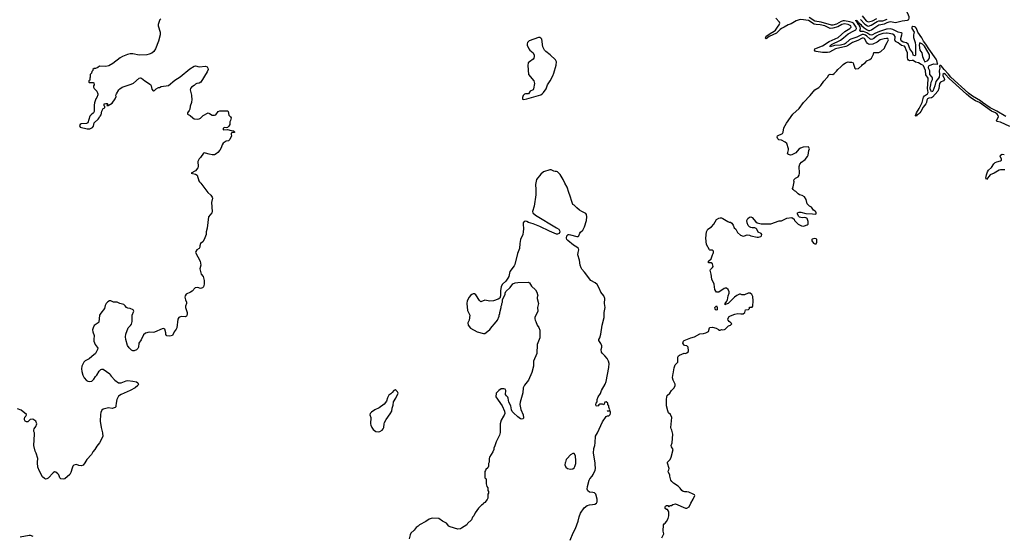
# Model space of a CAD drawing. Header units: inches. Extents: x 2293880 to 2522759, y 823965 to 1006879.
# Tile 242 of 256: x 2406445 to 2421830, y 928867 to 936926. Entities that reach past the tile are written whole.
import ezdxf

# ---------------------------------------------------------------- set-up
doc = ezdxf.new("R2010")
doc.units = ezdxf.units.IN
doc.header["$MEASUREMENT"] = 0
for name, color, linetype in [('C4902', 7, 'Continuous'), ('C4903', 7, 'Continuous'), ('C4912', 7, 'Continuous'), ('C4913', 7, 'Continuous'), ('C4923', 7, 'Continuous')]:
    doc.layers.add(name, color=color, linetype=linetype)

msp = doc.modelspace()

# ---------------------------------------------------------------- linework, layer by layer
at = {"layer": 'C4902', "color": 5, "elevation": 120}
for points in [[(2407461, 930000), (2407437, 929963), (2407410, 929951), (2407370, 929959), (2407330, 929974), (2407290, 929963), (2407274, 929946), (2407262, 929918), (2407245, 929850), (2407230, 929817), (2407150, 929751), (2407130, 929743), (2407088, 929748), (2407070, 929765), (2407055, 929810), (2407042, 929830), (2407010, 929854), (2406990, 929857), (2406970, 929845), (2406890, 929759), (2406870, 929748), (2406850, 929745), (2406830, 929756), (2406803, 929783), (2406752, 929870), (2406730, 929930), (2406723, 930000)], [(2406450, 928841), (2406590, 928867), (2406610, 928867), (2406650, 928852)]]:
    msp.add_lwpolyline(points, dxfattribs=at)
at = {"layer": 'C4903', "color": 5, "elevation": 120}
for points in [[(2408650, 936934), (2408635, 936925), (2408630, 936914), (2408609, 936850), (2408609, 936829), (2408639, 936730), (2408639, 936690), (2408614, 936590), (2408566, 936470), (2408538, 936430), (2408510, 936405), (2408470, 936387), (2408430, 936378), (2408311, 936371), (2408210, 936391), (2408170, 936391), (2408130, 936383), (2408050, 936352), (2408013, 936330), (2407899, 936241), (2407836, 936204), (2407790, 936196), (2407690, 936202), (2407663, 936177), (2407630, 936162), (2407610, 936162), (2407588, 936150), (2407587, 936133), (2407570, 936114), (2407567, 936093), (2407548, 936070), (2407546, 936030), (2407538, 936010), (2407538, 935982), (2407526, 935970), (2407526, 935950), (2407530, 935946), (2407590, 935946), (2407602, 935942), (2407606, 935910), (2407598, 935890), (2407598, 935870), (2407609, 935849), (2407648, 935810), (2407666, 935770), (2407666, 935750), (2407648, 935710), (2407632, 935688), (2407612, 935628), (2407606, 935590), (2407610, 935492), (2407600, 935470), (2407560, 935440), (2407543, 935417), (2407510, 935315), (2407490, 935305), (2407403, 935297), (2407389, 935290), (2407381, 935270), (2407390, 935248), (2407500, 935220), (2407539, 935221), (2407581, 935239), (2407597, 935263), (2407610, 935315), (2407669, 935371), (2407686, 935394), (2407690, 935409), (2407703, 935417), (2407720, 935440), (2407730, 935498), (2407745, 935530), (2407750, 935538), (2407774, 935550), (2407774, 935570), (2407762, 935582), (2407765, 935610), (2407790, 935619), (2407810, 935615), (2407818, 935610), (2407818, 935602), (2407807, 935587), (2407827, 935587), (2407890, 935622), (2407938, 935690), (2407950, 935726), (2407948, 935748), (2407955, 935770), (2407993, 935830), (2408010, 935847), (2408048, 935872), (2408184, 935916), (2408225, 935935), (2408310, 936010), (2408330, 936016), (2408350, 936012), (2408399, 935970), (2408490, 935913), (2408501, 935890), (2408510, 935842), (2408530, 935815), (2408536, 935816), (2408550, 935819), (2408575, 935845), (2408611, 935869), (2408630, 935869), (2408656, 935884), (2408770, 935897), (2408870, 935983), (2408950, 936032), (2409104, 936156), (2409170, 936200), (2409190, 936203), (2409250, 936192), (2409350, 936198), (2409374, 936190), (2409386, 936170), (2409389, 936150), (2409375, 936110), (2409273, 935950), (2409250, 935934), (2409210, 935931), (2409190, 935921), (2409170, 935899), (2409130, 935870), (2409113, 935850), (2409109, 935829), (2409129, 935749), (2409135, 935670), (2409129, 935650), (2409129, 935630), (2409110, 935574), (2409105, 935530), (2409095, 935505), (2409069, 935470), (2409069, 935450), (2409110, 935428), (2409148, 935390), (2409170, 935378), (2409230, 935369), (2409250, 935375), (2409271, 935389), (2409312, 935430), (2409390, 935469), (2409410, 935462), (2409450, 935433), (2409490, 935432), (2409510, 935437), (2409548, 935490), (2409570, 935503), (2409690, 935504), (2409701, 935490), (2409714, 935434), (2409738, 935410), (2409748, 935390), (2409739, 935350), (2409729, 935330), (2409729, 935290), (2409710, 935262), (2409690, 935242), (2409670, 935238), (2409650, 935241), (2409622, 935230), (2409622, 935210), (2409630, 935205), (2409690, 935209), (2409750, 935193), (2409786, 935190), (2409806, 935170), (2409796, 935164), (2409770, 935162), (2409750, 935154), (2409749, 935131), (2409755, 935110), (2409730, 935052), (2409705, 935035), (2409670, 935026), (2409625, 934995), (2409610, 934971), (2409595, 934925), (2409574, 934886), (2409543, 934850), (2409517, 934830), (2409490, 934815), (2409450, 934813), (2409403, 934823), (2409350, 934841), (2409330, 934845), (2409318, 934842), (2409269, 934770), (2409249, 934751), (2409229, 934711), (2409235, 934630), (2409229, 934610), (2409190, 934566), (2409126, 934530), (2409193, 934513), (2409216, 934496), (2409242, 934410), (2409255, 934390), (2409275, 934370), (2409383, 934223), (2409430, 934182), (2409454, 934150), (2409457, 934137), (2409444, 934070), (2409453, 933927), (2409449, 933910), (2409397, 933843), (2409374, 933666), (2409358, 933610), (2409358, 933570), (2409329, 933490), (2409304, 933456), (2409269, 933430), (2409258, 933390), (2409258, 933370), (2409249, 933350), (2409215, 933330), (2409195, 933305), (2409194, 933290), (2409265, 933150), (2409273, 933090), (2409261, 933030), (2409273, 932970), (2409281, 932950), (2409313, 932910), (2409329, 932851), (2409328, 932792), (2409318, 932750), (2409303, 932737), (2409270, 932725), (2409230, 932738), (2409184, 932736), (2409139, 932681), (2409115, 932665), (2409046, 932634), (2409030, 932612), (2409025, 932590), (2409033, 932550), (2409049, 932510), (2409049, 932490), (2409037, 932450), (2409036, 932430), (2409060, 932350), (2409061, 932330), (2409056, 932304), (2409049, 932291), (2409030, 932281), (2408970, 932287), (2408929, 932270), (2408915, 932245), (2408900, 932110), (2408890, 932087), (2408859, 932050), (2408830, 931991), (2408790, 931979), (2408746, 931986), (2408727, 932007), (2408727, 932030), (2408711, 932090), (2408690, 932099), (2408670, 932094), (2408550, 932042), (2408530, 932038), (2408470, 932044), (2408411, 932029), (2408380, 932000), (2408340, 931920), (2408308, 931872), (2408300, 931810), (2408290, 931785), (2408270, 931766), (2408232, 931752), (2408210, 931752), (2408190, 931762), (2408155, 931795), (2408130, 931832), (2408101, 931930), (2408096, 931970), (2408104, 932010), (2408142, 932110), (2408175, 932145), (2408190, 932169), (2408197, 932190), (2408202, 932210), (2408203, 932310), (2408226, 932370), (2408218, 932390), (2408170, 932411), (2408135, 932415), (2408112, 932430), (2408094, 932454), (2408070, 932476), (2408011, 932491), (2407970, 932511), (2407910, 932511), (2407870, 932531), (2407850, 932531), (2407823, 932517), (2407794, 932490), (2407780, 932460), (2407769, 932410), (2407710, 932341), (2407689, 932310), (2407679, 932201), (2407670, 932186), (2407610, 932146), (2407590, 932110), (2407583, 932077), (2407585, 932050), (2407608, 931990), (2407601, 931930), (2407602, 931902), (2407625, 931850), (2407656, 931810), (2407664, 931790), (2407662, 931770), (2407630, 931708), (2407570, 931664), (2407530, 931628), (2407465, 931595), (2407446, 931574), (2407418, 931510), (2407409, 931470), (2407413, 931430), (2407432, 931372), (2407453, 931330), (2407490, 931289), (2407510, 931275), (2407530, 931269), (2407570, 931279), (2407605, 931310), (2407631, 931350), (2407651, 931370), (2407685, 931435), (2407710, 931457), (2407730, 931465), (2407750, 931466), (2407852, 931390), (2407856, 931376), (2407873, 931353), (2407932, 931292), (2407990, 931252), (2408030, 931248), (2408110, 931284), (2408134, 931286), (2408210, 931278), (2408270, 931265), (2408291, 931251), (2408299, 931230), (2408293, 931210), (2408249, 931170), (2408173, 931130), (2408030, 931070), (2407990, 931041), (2407961, 930990), (2407950, 930930), (2407949, 930890), (2407945, 930875), (2407935, 930865), (2407890, 930848), (2407830, 930857), (2407789, 930851), (2407750, 930841), (2407730, 930825), (2407712, 930788), (2407706, 930754), (2407704, 930650), (2407715, 930550), (2407741, 930470), (2407744, 930410), (2407694, 930310), (2407650, 930258), (2407621, 930210), (2407589, 930170), (2407569, 930131), (2407495, 930050), (2407461, 930000)], [(2406723, 930000), (2406722, 930010), (2406727, 930070), (2406701, 930150), (2406684, 930184), (2406667, 930270), (2406676, 930450), (2406675, 930470), (2406666, 930490), (2406666, 930510), (2406671, 930530), (2406698, 930570), (2406711, 930611), (2406698, 930650), (2406650, 930681), (2406610, 930678), (2406570, 930642), (2406550, 930642), (2406530, 930652), (2406521, 930670), (2406521, 930690), (2406527, 930713), (2406542, 930730), (2406552, 930748), (2406550, 930754), (2406470, 930825), (2406410, 930846)]]:
    msp.add_lwpolyline(points, dxfattribs=at)
at = {"layer": 'C4912', "color": 5}
for points, elevation in [([(2413775, 930000), (2413772, 929990), (2413772, 929948), (2413757, 929923), (2413726, 929894), (2413722, 929878), (2413713, 929867), (2413714, 929770), (2413718, 929758), (2413732, 929752), (2413731, 929670), (2413745, 929630), (2413762, 929610), (2413762, 929570), (2413772, 929550), (2413772, 929528), (2413762, 929510), (2413762, 929450), (2413750, 929426), (2413710, 929378), (2413692, 929368), (2413684, 929356), (2413660, 929340), (2413611, 929289), (2413562, 929218), (2413542, 929170), (2413522, 929150), (2413502, 929110), (2413442, 929050), (2413431, 929029), (2413350, 928978), (2413330, 928969), (2413290, 928964), (2413170, 928999), (2413149, 929009), (2413115, 929055), (2413050, 929089), (2412992, 929132), (2412890, 929136), (2412841, 929119), (2412790, 929084), (2412691, 929030), (2412670, 929010), (2412641, 928990), (2412610, 928949), (2412558, 928902), (2412545, 928875), (2412528, 928810)], 120), ([(2414969, 930000), (2414964, 929970), (2414976, 929930), (2415005, 929910), (2415050, 929899), (2415090, 929908), (2415110, 929923), (2415119, 929941), (2415133, 929990), (2415134, 930000)], 140), ([(2415047, 928793), (2415092, 928908), (2415128, 928972), (2415171, 929089), (2415184, 929156), (2415210, 929211), (2415266, 929294), (2415310, 929335), (2415350, 929345), (2415393, 929347), (2415430, 929353), (2415456, 929370), (2415469, 929390), (2415469, 929430), (2415449, 929509), (2415426, 929530), (2415398, 929538), (2415350, 929542), (2415323, 929563), (2415315, 929575), (2415314, 929590), (2415318, 929630), (2415345, 929730), (2415355, 929750), (2415390, 929790), (2415405, 929815), (2415436, 929884), (2415441, 929910), (2415438, 929978), (2415434, 930000)], 120), ([(2416477, 928830), (2416509, 928890), (2416501, 928930), (2416504, 929030), (2416513, 929047), (2416530, 929058), (2416550, 929085), (2416577, 929130), (2416589, 929169), (2416589, 929230), (2416583, 929243), (2416568, 929268), (2416549, 929269), (2416530, 929288), (2416529, 929311), (2416536, 929324), (2416550, 929334), (2416572, 929332), (2416590, 929314), (2416610, 929334), (2416630, 929334), (2416649, 929351), (2416690, 929361), (2416850, 929291), (2416870, 929291), (2416904, 929310), (2416929, 929370), (2416969, 929430), (2416995, 929490), (2416990, 929498), (2416968, 929510), (2416901, 929541), (2416870, 929547), (2416830, 929547), (2416810, 929553), (2416790, 929569), (2416765, 929605), (2416734, 929634), (2416663, 929683), (2416633, 929710), (2416619, 929730), (2416605, 929790), (2416605, 929810), (2416584, 929850), (2416579, 929870), (2416589, 929891), (2416592, 929910), (2416565, 929995), (2416566, 930000)], 80)]:
    msp.add_lwpolyline(points, dxfattribs=dict(at, elevation=elevation))
at = {"layer": 'C4913', "color": 5}
for points, elevation in [([(2420000, 936715), (2419990, 936717), (2419930, 936711), (2419867, 936690), (2419835, 936670), (2419790, 936630), (2419770, 936620), (2419750, 936618), (2419730, 936625), (2419681, 936670), (2419662, 936682), (2419630, 936694), (2419610, 936694), (2419525, 936655), (2419430, 936624), (2419409, 936611), (2419350, 936556), (2419330, 936546), (2419270, 936529), (2419178, 936522), (2419110, 936503), (2419104, 936510), (2419130, 936538), (2419272, 936608), (2419318, 936642), (2419390, 936706), (2419479, 936750), (2419509, 936770), (2419520, 936790), (2419515, 936810), (2419471, 936870), (2419450, 936883), (2419415, 936895), (2419330, 936911), (2419310, 936910), (2419282, 936898), (2419210, 936857), (2419150, 936841), (2419130, 936840), (2418970, 936889), (2418870, 936904), (2418783, 936963)], 60), ([(2419610, 936987), (2419670, 936911), (2419690, 936897), (2419710, 936893), (2419770, 936908), (2419836, 936944)], 80), ([(2420000, 936633), (2419990, 936634), (2419950, 936629), (2419890, 936613), (2419843, 936577), (2419777, 936543), (2419730, 936537), (2419710, 936542), (2419693, 936553), (2419676, 936576), (2419646, 936630), (2419630, 936639), (2419610, 936637), (2419541, 936599), (2419456, 936570), (2419380, 936520), (2419353, 936507), (2419190, 936469), (2419100, 936420), (2419065, 936415), (2418990, 936414), (2418888, 936428), (2418875, 936435), (2418863, 936450), (2418870, 936470), (2418990, 936520), (2419094, 936586), (2419231, 936650), (2419340, 936740), (2419416, 936790), (2419436, 936810), (2419431, 936830), (2419391, 936850), (2419330, 936863), (2419290, 936852), (2419227, 936813), (2419150, 936793), (2419110, 936791), (2419023, 936830), (2418950, 936848), (2418890, 936850), (2418858, 936858), (2418770, 936914), (2418650, 936929), (2418626, 936926), (2418576, 936910), (2418498, 936862), (2418450, 936846), (2418390, 936808), (2418349, 936791), (2418325, 936775), (2418270, 936715), (2418155, 936665), (2418108, 936628), (2418102, 936630), (2418100, 936640), (2418106, 936670), (2418137, 936683), (2418173, 936710), (2418235, 936745), (2418255, 936765), (2418284, 936810), (2418313, 936847), (2418321, 936870), (2418317, 936890), (2418261, 936950)], 80), ([(2420000, 936777), (2419990, 936776), (2419877, 936743), (2419807, 936713), (2419770, 936688), (2419750, 936684), (2419730, 936690), (2419681, 936721), (2419653, 936733), (2419630, 936741), (2419582, 936742), (2419574, 936750), (2419584, 936790), (2419577, 936817), (2419562, 936842), (2419550, 936850), (2419537, 936877), (2419530, 936879), (2419521, 936901), (2419508, 936910), (2419510, 936919), (2419513, 936913), (2419530, 936913), (2419537, 936897), (2419550, 936890), (2419556, 936876), (2419590, 936849), (2419597, 936837), (2419638, 936798), (2419687, 936767), (2419710, 936758), (2419730, 936757), (2419754, 936766), (2419790, 936795), (2419870, 936848), (2419959, 936861), (2420000, 936880)], 40), ([(2419583, 936930), (2419650, 936858), (2419690, 936830), (2419710, 936826), (2419750, 936840), (2419843, 936897), (2419870, 936907), (2419930, 936910), (2420000, 936934)], 60), ([(2416566, 930000), (2416569, 930010), (2416610, 930052), (2416624, 930090), (2416654, 930210), (2416628, 930250), (2416622, 930270), (2416639, 930310), (2416649, 930450), (2416633, 930510), (2416623, 930530), (2416621, 930550), (2416632, 930710), (2416614, 930754), (2416583, 930783), (2416572, 930812), (2416552, 930890), (2416550, 930990), (2416556, 931030), (2416564, 931050), (2416601, 931090), (2416630, 931130), (2416669, 931170), (2416689, 931210), (2416689, 931230), (2416656, 931290), (2416646, 931330), (2416649, 931370), (2416657, 931390), (2416673, 931487), (2416686, 931534), (2416729, 931571), (2416729, 931650), (2416738, 931670), (2416755, 931685), (2416828, 931712), (2416850, 931711), (2416870, 931718), (2416890, 931734), (2416893, 931750), (2416888, 931810), (2416870, 931828), (2416834, 931834), (2416815, 931855), (2416808, 931870), (2416818, 931902), (2416828, 931912), (2416930, 931956), (2416990, 931971), (2417070, 932018), (2417130, 932019), (2417168, 932030), (2417208, 932052), (2417222, 932110), (2417230, 932116), (2417270, 932119), (2417326, 932106), (2417364, 932084), (2417370, 932074), (2417390, 932074), (2417410, 932082), (2417430, 932078), (2417457, 932083), (2417470, 932091), (2417520, 932140), (2417550, 932151), (2417574, 932170), (2417559, 932190), (2417530, 932209), (2417513, 932230), (2417508, 932252), (2417530, 932287), (2417550, 932299), (2417618, 932322), (2417667, 932333), (2417712, 932328), (2417749, 932331), (2417775, 932350), (2417786, 932390), (2417830, 932394), (2417846, 932410), (2417849, 932431), (2417890, 932434), (2417898, 932450), (2417904, 932530), (2417899, 932601), (2417884, 932630), (2417858, 932650), (2417828, 932652), (2417770, 932628), (2417730, 932628), (2417710, 932638), (2417690, 932638), (2417650, 932617), (2417615, 932590), (2417571, 932550), (2417516, 932490), (2417481, 932479), (2417469, 932469), (2417466, 932470), (2417469, 932490), (2417495, 932525), (2417505, 932550), (2417515, 932610), (2417529, 932650), (2417532, 932672), (2417515, 932710), (2417490, 932729), (2417470, 932729), (2417450, 932723), (2417370, 932669), (2417350, 932665), (2417330, 932669), (2417321, 932681), (2417309, 932710), (2417298, 932790), (2417262, 932870), (2417250, 932950), (2417234, 933010), (2417239, 933021), (2417270, 933052), (2417279, 933070), (2417277, 933090), (2417270, 933108), (2417250, 933128), (2417210, 933126), (2417206, 933130), (2417208, 933150), (2417249, 933191), (2417269, 933250), (2417282, 933270), (2417288, 933290), (2417287, 933307), (2417270, 933326), (2417250, 933322), (2417230, 933324), (2417222, 933330), (2417178, 933410), (2417164, 933510), (2417174, 933610), (2417199, 933650), (2417252, 933688), (2417289, 933731), (2417330, 933805), (2417370, 933823), (2417390, 933827), (2417410, 933827), (2417430, 933819), (2417510, 933771), (2417530, 933762), (2417550, 933762), (2417570, 933746), (2417593, 933713), (2417610, 933671), (2417636, 933650), (2417661, 933601), (2417710, 933556), (2417750, 933541), (2417770, 933546), (2417810, 933566), (2417850, 933556), (2417870, 933546), (2417970, 933525), (2417990, 933525), (2418023, 933537), (2418038, 933550), (2418039, 933570), (2418030, 933582), (2417986, 933606), (2417965, 933650), (2417950, 933661), (2417930, 933672), (2417890, 933672), (2417870, 933678), (2417848, 933688), (2417828, 933708), (2417810, 933750), (2417805, 933790), (2417822, 933818), (2417850, 933839), (2417870, 933843), (2417890, 933833), (2417946, 933766), (2417970, 933751), (2418030, 933738), (2418150, 933733), (2418182, 933738), (2418310, 933783), (2418350, 933783), (2418430, 933825), (2418510, 933836), (2418545, 933810), (2418551, 933790), (2418570, 933765), (2418610, 933732), (2418663, 933703), (2418690, 933699), (2418710, 933703), (2418750, 933719), (2418763, 933730), (2418767, 933750), (2418764, 933770), (2418750, 933818), (2418744, 933824), (2418713, 933833), (2418670, 933829), (2418630, 933839), (2418614, 933854), (2418596, 933890), (2418599, 933910), (2418622, 933918), (2418650, 933918), (2418730, 933898), (2418833, 933893), (2418873, 933887), (2418888, 933892), (2418889, 933910), (2418883, 933923), (2418875, 933935), (2418849, 933950), (2418815, 933995), (2418788, 934010), (2418747, 934047), (2418736, 934116), (2418710, 934158), (2418670, 934178), (2418630, 934189), (2418610, 934202), (2418570, 934242), (2418549, 934249), (2418528, 934270), (2418518, 934290), (2418530, 934314), (2418548, 934390), (2418542, 934410), (2418548, 934430), (2418569, 934450), (2418609, 934471), (2418624, 934496), (2418629, 934530), (2418624, 934630), (2418636, 934670), (2418660, 934700), (2418718, 934742), (2418754, 934786), (2418763, 934810), (2418777, 934883), (2418788, 934910), (2418770, 934938), (2418688, 934932), (2418643, 934917), (2418618, 934902), (2418570, 934844), (2418510, 934813), (2418490, 934810), (2418458, 934818), (2418442, 934830), (2418459, 934890), (2418459, 934910), (2418429, 934989), (2418408, 935010), (2418350, 935044), (2418306, 935050), (2418290, 935066), (2418278, 935090), (2418288, 935110), (2418362, 935150), (2418373, 935170), (2418384, 935236), (2418426, 935310), (2418527, 935450), (2418622, 935538), (2418690, 935630), (2418798, 935742), (2418870, 935830), (2418932, 935868), (2418964, 935896), (2419012, 935968), (2419066, 936030), (2419090, 936065), (2419110, 936076), (2419150, 936072), (2419170, 936085), (2419210, 936121), (2419230, 936150), (2419277, 936190), (2419310, 936226), (2419349, 936250), (2419390, 936266), (2419410, 936261), (2419444, 936264), (2419470, 936254), (2419471, 936230), (2419492, 936170), (2419510, 936158), (2419550, 936166), (2419604, 936210), (2419615, 936225), (2419654, 936250), (2419679, 936281), (2419730, 936305), (2419757, 936323), (2419788, 936390), (2419790, 936414), (2419850, 936411), (2419870, 936415), (2419899, 936430), (2419960, 936480), (2419969, 936510), (2420000, 936569)], 80), ([(2415434, 930000), (2415408, 930150), (2415414, 930226), (2415430, 930270), (2415436, 930310), (2415442, 930418), (2415474, 930470), (2415550, 930641), (2415610, 930722), (2415628, 930732), (2415650, 930734), (2415670, 930754), (2415676, 930776), (2415678, 930790), (2415670, 930806), (2415630, 930806), (2415626, 930810), (2415630, 930814), (2415662, 930818), (2415666, 930830), (2415648, 930868), (2415648, 930890), (2415635, 930910), (2415634, 930930), (2415610, 930954), (2415590, 930946), (2415572, 930908), (2415550, 930918), (2415510, 930918), (2415492, 930908), (2415482, 930890), (2415470, 930884), (2415450, 930889), (2415446, 930910), (2415450, 930931), (2415466, 930954), (2415470, 930990), (2415483, 931030), (2415518, 931082), (2415534, 931130), (2415593, 931230), (2415610, 931270), (2415650, 931490), (2415653, 931550), (2415644, 931590), (2415625, 931630), (2415590, 931673), (2415550, 931709), (2415537, 931730), (2415532, 931770), (2415540, 931810), (2415539, 931830), (2415525, 931865), (2415494, 931910), (2415494, 931930), (2415507, 931953), (2415525, 932010), (2415544, 932150), (2415578, 932270), (2415578, 932350), (2415591, 932429), (2415585, 932490), (2415588, 932570), (2415571, 932610), (2415524, 932670), (2415501, 932730), (2415466, 932786), (2415435, 932815), (2415370, 932850), (2415270, 932981), (2415230, 933026), (2415216, 933050), (2415200, 933090), (2415190, 933168), (2415168, 933250), (2415170, 933290), (2415183, 933330), (2415175, 933350), (2415152, 933370), (2415100, 933400), (2415010, 933475), (2414996, 933490), (2414987, 933510), (2414995, 933550), (2415013, 933567), (2415030, 933570), (2415050, 933566), (2415150, 933537), (2415170, 933540), (2415183, 933550), (2415198, 933590), (2415210, 933605), (2415245, 933635), (2415271, 933690), (2415301, 933790), (2415307, 933847), (2415301, 933881), (2415290, 933899), (2415230, 933926), (2415194, 933950), (2415150, 933985), (2415110, 934029), (2415090, 934039), (2415070, 934084), (2415048, 934170), (2415025, 934225), (2414998, 934310), (2414960, 934370), (2414936, 934430), (2414890, 934509), (2414850, 934549), (2414830, 934555), (2414810, 934554), (2414790, 934559), (2414750, 934578), (2414730, 934581), (2414630, 934549), (2414586, 934514), (2414522, 934430), (2414504, 934350), (2414510, 934270), (2414509, 934190), (2414482, 934010), (2414458, 933930), (2414463, 933910), (2414504, 933870), (2414834, 933674), (2414868, 933650), (2414881, 933630), (2414882, 933610), (2414874, 933586), (2414850, 933573), (2414830, 933576), (2414721, 933621), (2414570, 933693), (2414470, 933734), (2414397, 933757), (2414370, 933774), (2414350, 933779), (2414328, 933772), (2414313, 933750), (2414309, 933731), (2414317, 933657), (2414314, 933610), (2414304, 933570), (2414269, 933489), (2414258, 933430), (2414256, 933350), (2414225, 933270), (2414180, 933100), (2414170, 933079), (2414103, 932990), (2414085, 932910), (2414073, 932887), (2414039, 932841), (2413988, 932792), (2413970, 932758), (2413959, 932690), (2413958, 932610), (2413946, 932574), (2413923, 932557), (2413850, 932533), (2413791, 932529), (2413710, 932542), (2413650, 932518), (2413630, 932538), (2413570, 932624), (2413550, 932641), (2413530, 932641), (2413510, 932632), (2413490, 932616), (2413468, 932590), (2413435, 932530), (2413431, 932491), (2413443, 932383), (2413470, 932330), (2413476, 932310), (2413468, 932230), (2413448, 932190), (2413450, 932150), (2413490, 932105), (2413591, 932050), (2413690, 932023), (2413710, 932023), (2413761, 932059), (2413790, 932086), (2413827, 932133), (2413864, 932170), (2413909, 932230), (2413938, 932290), (2413938, 932310), (2413948, 932332), (2413949, 932350), (2413969, 932430), (2413969, 932451), (2413978, 932470), (2413978, 932490), (2413987, 932513), (2413988, 932552), (2414028, 932630), (2414030, 932654), (2414043, 932677), (2414110, 932742), (2414150, 932798), (2414189, 932811), (2414230, 932816), (2414390, 932822), (2414410, 932812), (2414441, 932761), (2414502, 932702), (2414526, 932666), (2414539, 932610), (2414531, 932590), (2414531, 932569), (2414551, 932489), (2414536, 932430), (2414541, 932370), (2414495, 932270), (2414495, 932250), (2414499, 932230), (2414511, 932210), (2414530, 932154), (2414554, 932114), (2414570, 932072), (2414574, 931954), (2414530, 931850), (2414526, 931710), (2414471, 931590), (2414471, 931510), (2414447, 931410), (2414393, 931290), (2414330, 931215), (2414312, 931170), (2414306, 931094), (2414267, 930950), (2414261, 930910), (2414274, 930834), (2414312, 930750), (2414317, 930703), (2414310, 930689), (2414290, 930685), (2414270, 930690), (2414230, 930718), (2414160, 930780), (2414142, 930802), (2414130, 930830), (2414120, 930890), (2414090, 930950), (2414077, 931010), (2414070, 931028), (2414049, 931049), (2414035, 931070), (2414039, 931130), (2414029, 931149), (2414010, 931157), (2413970, 931159), (2413932, 931130), (2413892, 931090), (2413885, 931030), (2413981, 930890), (2414021, 930810), (2414025, 930770), (2414015, 930745), (2414002, 930730), (2413970, 930666), (2413952, 930608), (2413952, 930472), (2413942, 930430), (2413890, 930326), (2413870, 930266), (2413852, 930230), (2413851, 930209), (2413838, 930170), (2413785, 930090), (2413778, 930070), (2413778, 930010), (2413775, 930000)], 120), ([(2415134, 930000), (2415137, 930030), (2415130, 930110), (2415110, 930144), (2415090, 930145), (2415050, 930123), (2414997, 930070), (2414985, 930050), (2414971, 930011), (2414969, 930000)], 140)]:
    msp.add_lwpolyline(points, dxfattribs=dict(at, elevation=elevation))
for points, elevation in [([(2414570, 936650), (2414550, 936650), (2414405, 936595), (2414377, 936570), (2414372, 936550), (2414374, 936530), (2414400, 936470), (2414416, 936450), (2414468, 936408), (2414485, 936370), (2414486, 936350), (2414477, 936323), (2414466, 936310), (2414410, 936270), (2414390, 936250), (2414384, 936210), (2414395, 936070), (2414477, 935970), (2414487, 935930), (2414474, 935846), (2414468, 935832), (2414419, 935810), (2414394, 935766), (2414350, 935768), (2414330, 935764), (2414310, 935739), (2414300, 935710), (2414299, 935690), (2414303, 935683), (2414321, 935681), (2414370, 935687), (2414477, 935723), (2414586, 935754), (2414611, 935769), (2414630, 935790), (2414670, 935847), (2414691, 935910), (2414735, 935970), (2414773, 936050), (2414790, 936090), (2414825, 936215), (2414830, 936270), (2414819, 936299), (2414736, 936376), (2414668, 936428), (2414647, 936450), (2414620, 936500), (2414601, 936621), (2414590, 936638)], 120), ([(2418870, 933505), (2418825, 933495), (2418821, 933490), (2418824, 933470), (2418850, 933431), (2418870, 933421), (2418890, 933425), (2418899, 933450), (2418899, 933490), (2418890, 933499)], 80), ([(2417330, 932384), (2417318, 932390), (2417310, 932406), (2417309, 932430), (2417330, 932454), (2417342, 932430), (2417342, 932390)], 80), ([(2412310, 931139), (2412290, 931133), (2412263, 931097), (2412242, 931078), (2412210, 931059), (2412190, 931015), (2412176, 930964), (2412142, 930918), (2412060, 930860), (2411995, 930830), (2411942, 930790), (2411922, 930770), (2411915, 930750), (2411933, 930710), (2411928, 930610), (2411931, 930590), (2411948, 930550), (2411970, 930521), (2412010, 930491), (2412050, 930483), (2412070, 930488), (2412109, 930510), (2412124, 930530), (2412132, 930550), (2412138, 930610), (2412146, 930630), (2412170, 930676), (2412233, 930767), (2412257, 930810), (2412265, 930855), (2412281, 930899), (2412286, 930954), (2412322, 931010), (2412358, 931090), (2412348, 931110), (2412328, 931130)], 120)]:
    msp.add_lwpolyline(points, close=True, dxfattribs=dict(at, elevation=elevation))
at = {"layer": 'C4923', "color": 5}
for points, elevation in [([(2420000, 936880), (2420030, 936894), (2420050, 936896), (2420130, 936882), (2420231, 936911), (2420319, 936921), (2420338, 936930), (2420345, 936950), (2420343, 936970), (2420324, 937024), (2420250, 937157), (2420179, 937319), (2420165, 937345), (2420150, 937363), (2420121, 937421), (2420050, 937474), (2420019, 937519), (2420000, 937540)], 40), ([(2421854, 935414), (2421715, 935495), (2421611, 935550), (2421490, 935630), (2421457, 935657), (2421330, 935733), (2421270, 935778), (2420995, 936030), (2420957, 936077), (2420890, 936150), (2420850, 936202), (2420830, 936212), (2420821, 936210), (2420819, 936201), (2420820, 936170), (2420813, 936127), (2420817, 936070), (2420810, 936030), (2420801, 936010), (2420762, 935958), (2420746, 935890), (2420715, 935810), (2420710, 935802), (2420690, 935799), (2420670, 935845), (2420670, 935863), (2420684, 935910), (2420689, 935950), (2420708, 935990), (2420710, 936010), (2420703, 936030), (2420668, 936070), (2420665, 936125), (2420647, 936170), (2420647, 936190), (2420657, 936210), (2420730, 936237), (2420793, 936230), (2420784, 936244), (2420777, 936290), (2420767, 936310), (2420650, 936470), (2420604, 936544), (2420566, 936590), (2420543, 936643), (2420479, 936730), (2420457, 936790), (2420441, 936810), (2420430, 936816), (2420402, 936818), (2420387, 936810), (2420384, 936790), (2420422, 936730), (2420412, 936688), (2420411, 936650), (2420435, 936570), (2420440, 936530), (2420442, 936378), (2420441, 936370), (2420430, 936359), (2420408, 936370), (2420399, 936410), (2420353, 936470), (2420340, 936520), (2420326, 936546), (2420303, 936563), (2420250, 936573), (2420226, 936590), (2420211, 936610), (2420212, 936630), (2420230, 936690), (2420231, 936710), (2420220, 936720), (2420170, 936729), (2420090, 936772), (2420044, 936784), (2420000, 936777)], 40), ([(2421916, 935256), (2421770, 935325), (2421713, 935333), (2421709, 935350), (2421741, 935410), (2421736, 935430), (2421719, 935450), (2421690, 935471), (2421630, 935496), (2421440, 935630), (2421379, 935659), (2421307, 935707), (2421241, 935761), (2421019, 935959), (2420967, 936007), (2420910, 936072), (2420890, 936084), (2420870, 936070), (2420871, 936050), (2420892, 936012), (2420895, 935990), (2420882, 935970), (2420832, 935948), (2420819, 935930), (2420808, 935850), (2420792, 935808), (2420710, 935718), (2420690, 935707), (2420650, 935698), (2420630, 935689), (2420620, 935670), (2420613, 935630), (2420605, 935610), (2420562, 935558), (2420527, 935490), (2420511, 935469), (2420490, 935450), (2420464, 935436), (2420450, 935421), (2420444, 935424), (2420442, 935430), (2420456, 935470), (2420501, 935539), (2420546, 935630), (2420565, 935715), (2420584, 935736), (2420630, 935770), (2420639, 935790), (2420628, 935850), (2420642, 935990), (2420638, 936010), (2420606, 936066), (2420596, 936130), (2420566, 936206), (2420555, 936215), (2420530, 936224), (2420491, 936251), (2420444, 936264), (2420406, 936286), (2420390, 936291), (2420350, 936285), (2420330, 936294), (2420320, 936310), (2420316, 936330), (2420319, 936410), (2420294, 936454), (2420278, 936498), (2420270, 936510), (2420225, 936525), (2420170, 936564), (2420127, 936587), (2420120, 936610), (2420126, 936650), (2420124, 936664), (2420110, 936686), (2420090, 936698), (2420000, 936715)], 60), ([(2420000, 936569), (2420021, 936610), (2420010, 936632), (2420000, 936633)], 80), ([(2421839, 934581), (2421770, 934581), (2421750, 934577), (2421670, 934525), (2421610, 934503), (2421550, 934431), (2421542, 934450), (2421550, 934504), (2421569, 934550), (2421585, 934575), (2421630, 934618), (2421668, 934672), (2421688, 934692), (2421713, 934707), (2421770, 934718), (2421786, 934730), (2421786, 934750), (2421767, 934790), (2421769, 934811), (2421798, 934822), (2421830, 934821)], 60)]:
    msp.add_lwpolyline(points, dxfattribs=dict(at, elevation=elevation))
at = {"layer": 'C4923', "color": 5, "elevation": 60}
msp.add_lwpolyline([(2420510, 936567), (2420504, 936556), (2420501, 936530), (2420510, 936450), (2420539, 936410), (2420549, 936350), (2420570, 936299), (2420590, 936269), (2420633, 936290), (2420652, 936308), (2420663, 936337), (2420663, 936370), (2420656, 936390), (2420584, 936510), (2420550, 936542)], close=True, dxfattribs=at)

doc.saveas('drawing.dxf')
